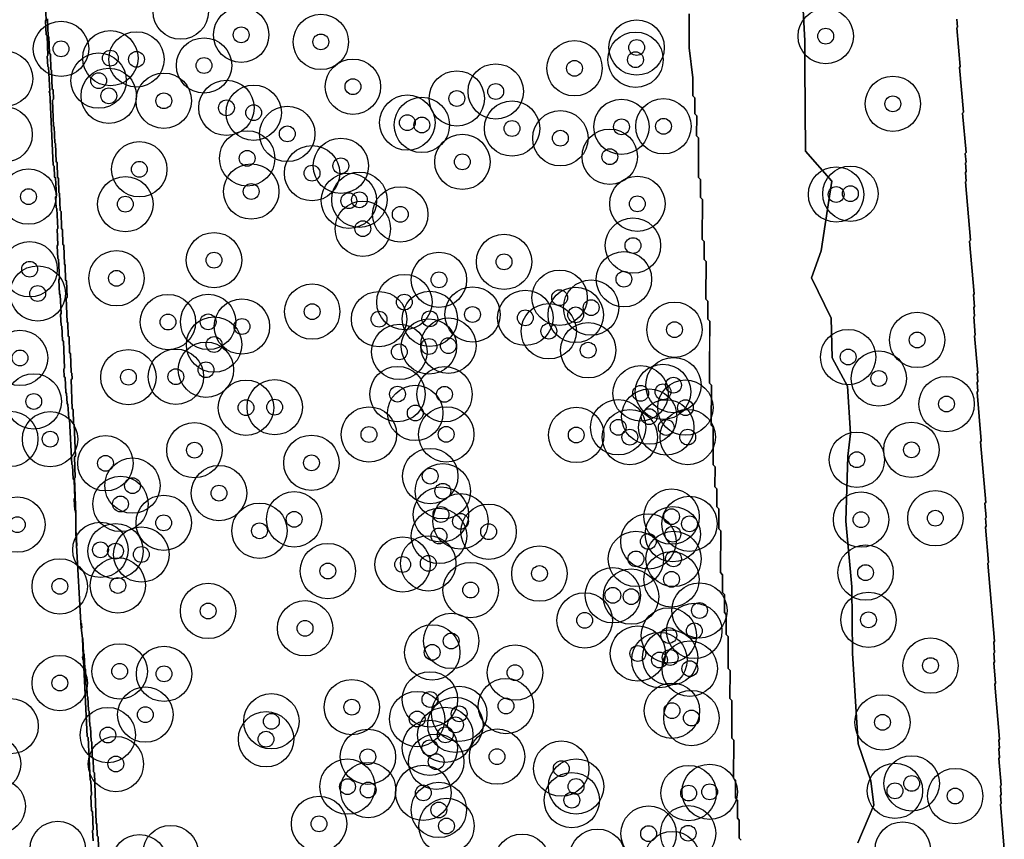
# Model space of a CAD drawing. Header units: inches. Extents: x 128668 to 131679, y 413272 to 413787.
# Tile 51 of 116: x 130073 to 130135, y 413407 to 413459. Entities that reach past the tile are written whole.
import ezdxf

# ---------------------------------------------------------------- set-up
doc = ezdxf.new("R2010")
doc.units = ezdxf.units.IN
doc.header["$MEASUREMENT"] = 0
doc.header["$PDMODE"] = 33
doc.header["$PDSIZE"] = -3
for name, color, linetype in [('Niet gedetecteerde gebieden (D-gebied) (ca. 44.659 m2)', 1, 'Continuous'), ('Significante objecten binnen onderzoeksgebied', 3, 'Continuous'), ('Veiligheidsmarge objecten d.d. 230531', 6, 'Continuous'), ('Verstoorde gebieden (C-gebied) (ca. 90.096 m2)', 40, 'Continuous'), ('Vrijgegeven gebieden (A+B gebied) (ca. 609.035 m2)', 3, 'Continuous')]:
    doc.layers.add(name, color=color, linetype=linetype)

msp = doc.modelspace()

# ---------------------------------------------------------------- linework, layer by layer
at = {"layer": 'Niet gedetecteerde gebieden (D-gebied) (ca. 44.659 m2)'}
for points in [[(130074.911, 413458.632), (130074.946, 413457.533), (130074.998, 413457.484), (130075.032, 413456.435), (130075.084, 413456.387), (130075.115, 413455.437), (130075.167, 413455.389), (130075.206, 413454.19), (130075.258, 413454.141), (130075.277, 413453.542), (130075.229, 413453.49), (130075.283, 413451.841), (130075.334, 413451.793), (130075.367, 413450.793), (130075.418, 413450.745), (130075.456, 413449.596), (130075.508, 413449.547), (130075.539, 413448.598), (130075.59, 413448.55), (130075.62, 413447.65), (130075.671, 413447.602), (130075.707, 413446.503), (130075.759, 413446.454), (130075.795, 413445.355), (130075.846, 413445.306), (130075.878, 413444.357), (130075.929, 413444.309), (130075.968, 413443.109), (130076.02, 413443.061), (130076.051, 413442.112), (130076.102, 413442.063), (130076.137, 413441.014), (130076.089, 413440.962), (130076.137, 413439.463), (130076.189, 413439.415), (130076.217, 413438.565), (130076.269, 413438.517), (130076.301, 413437.518), (130076.353, 413437.469), (130076.392, 413436.27), (130076.444, 413436.222), (130076.455, 413435.872), (130076.407, 413435.82), (130076.467, 413433.972), (130076.519, 413433.923), (130076.548, 413433.024), (130076.6, 413432.975), (130076.665, 413430.977), (130076.617, 413430.925), (130076.659, 413429.626), (130076.611, 413429.574), (130076.686, 413427.287), (130076.675, 413427.517), (130076.622, 413427.564), (130076.589, 413428.263), (130076.636, 413428.316), (130076.581, 413429.464), (130076.528, 413429.512), (130076.485, 413430.411), (130076.432, 413430.458), (130076.295, 413433.305), (130076.243, 413433.352), (130076.199, 413434.251), (130076.147, 413434.299), (130076.115, 413434.948), (130076.063, 413434.995), (130076.017, 413435.944), (130075.965, 413435.992), (130075.941, 413436.491), (130075.988, 413436.543), (130075.906, 413438.241), (130075.854, 413438.289), (130075.811, 413439.188), (130075.758, 413439.235), (130075.725, 413439.934), (130075.772, 413439.987), (130075.714, 413441.185), (130075.662, 413441.233), (130075.618, 413442.132), (130075.666, 413442.184), (130075.606, 413443.433), (130075.553, 413443.48), (130075.515, 413444.279), (130075.562, 413444.331), (130075.514, 413445.33), (130075.562, 413445.383), (130075.501, 413446.631), (130075.449, 413446.679), (130075.415, 413447.378), (130075.463, 413447.43), (130075.407, 413448.578), (130075.355, 413448.626), (130075.321, 413449.325), (130075.269, 413449.373), (130075.047, 413453.967), (130074.995, 413454.015), (130075.042, 413454.067), (130074.97, 413455.565), (130074.917, 413455.613), (130074.886, 413456.262), (130074.933, 413456.314), (130074.873, 413457.563), (130074.821, 413457.61), (130074.777, 413458.509), (130074.825, 413458.561), (130074.784, 413459.41)], [(130077.783, 413406.647), (130077.751, 413407.297), (130077.799, 413407.349), (130077.743, 413408.497), (130077.691, 413408.545), (130077.645, 413409.494), (130077.693, 413409.546), (130077.649, 413410.445), (130077.597, 413410.492), (130077.467, 413413.189), (130077.414, 413413.237), (130077.18, 413418.081), (130077.128, 413418.128), (130077.121, 413418.278), (130077.168, 413418.33), (130077.114, 413419.464), (130077.142, 413419.437), (130077.174, 413418.487), (130077.225, 413418.439), (130077.255, 413417.54), (130077.306, 413417.491), (130077.337, 413416.542), (130077.389, 413416.494), (130077.412, 413415.794), (130077.463, 413415.746), (130077.491, 413414.896), (130077.543, 413414.848), (130077.574, 413413.898), (130077.625, 413413.85), (130077.655, 413412.951), (130077.706, 413412.902), (130077.737, 413411.953), (130077.789, 413411.904), (130077.818, 413411.005), (130077.87, 413410.957), (130077.975, 413407.759), (130078.026, 413407.71), (130078.051, 413406.961), (130078.102, 413406.912), (130078.277, 413401.566)]]:
    msp.add_lwpolyline(points, dxfattribs=at)
for points in [[(130076.723, 413426.15), (130076.751, 413425.299), (130076.731, 413425.317), (130076.692, 413426.116)], [(130077.061, 413420.385), (130077.071, 413420.09), (130077.032, 413420.126), (130077.017, 413420.426)]]:
    msp.add_lwpolyline(points, close=True, dxfattribs=at)
msp.add_polyline3d([(130135.389, 413406.124, 0), (130135.145, 413408.964, 0), (130135.191, 413409.018, 0), (130135.148, 413409.516, 0), (130135.194, 413409.57, 0), (130135.147, 413410.118, 0), (130135.192, 413410.172, 0), (130135.047, 413411.866, 0), (130135.093, 413411.92, 0), (130135.046, 413412.468, 0), (130135.091, 413412.522, 0), (130135.049, 413413.02, 0), (130135.094, 413413.074, 0), (130134.795, 413416.561, 0), (130134.841, 413416.615, 0), (130134.73, 413417.91, 0), (130134.776, 413417.964, 0), (130134.729, 413418.512, 0), (130134.774, 413418.566, 0), (130134.719, 413419.214, 0), (130134.764, 413419.268, 0), (130134.342, 413424.199, 0), (130134.387, 413424.254, 0), (130134.195, 413426.495, 0), (130134.241, 413426.549, 0), (130134.198, 413427.047, 0), (130134.244, 413427.102, 0), (130134.167, 413427.998, 0), (130134.212, 413428.052, 0), (130133.884, 413431.888, 0), (130133.929, 413431.942, 0), (130133.665, 413435.03, 0), (130133.71, 413435.085, 0), (130133.663, 413435.633, 0), (130133.709, 413435.687, 0), (130133.666, 413436.185, 0), (130133.712, 413436.239, 0), (130133.511, 413438.58, 0), (130133.556, 413438.634, 0), (130133.458, 413439.78, 0), (130133.504, 413439.834, 0), (130133.457, 413440.382, 0), (130133.502, 413440.436, 0), (130133.438, 413441.183, 0), (130133.484, 413441.237, 0), (130133.198, 413444.575, 0), (130133.243, 413444.629, 0), (130132.928, 413448.315, 0), (130132.973, 413448.369, 0), (130132.926, 413448.917, 0), (130132.972, 413448.971, 0), (130132.925, 413449.519, 0), (130132.97, 413449.573, 0), (130132.923, 413450.121, 0), (130132.969, 413450.175, 0), (130132.755, 413452.666, 0), (130132.801, 413452.72, 0), (130132.558, 413455.56, 0), (130132.603, 413455.614, 0), (130132.394, 413458.054, 0), (130132.44, 413458.109, 0), (130132.397, 413458.607, 0)], dxfattribs=at)
at = {"layer": 'Significante objecten binnen onderzoeksgebied'}
for p in [(130087.147, 413457.621), (130124.1, 413457.539), (130075.758, 413456.733), (130092.184, 413457.172), (130112.147, 413456.818), (130078.877, 413456.144), (130080.529, 413456.07), (130112.077, 413456.045), (130084.799, 413455.683), (130108.22, 413455.504), (130078.136, 413454.724), (130094.211, 413454.339), (130078.777, 413453.766), (130100.779, 413453.596), (130103.24, 413454.04), (130082.255, 413453.451), (130086.215, 413453.003), (130128.344, 413453.258), (130087.938, 413452.696), (130097.651, 413452.066), (130098.568, 413451.922), (130104.27, 413451.694), (130111.188, 413451.802), (130113.84, 413451.837), (130090.062, 413451.355), (130107.326, 413451.081), (130087.526, 413449.809), (130110.448, 413449.911), (130080.708, 413449.119), (130093.449, 413449.336), (130101.129, 413449.587), (130091.628, 413448.87), (130073.701, 413447.389), (130087.783, 413447.711), (130124.756, 413447.525), (130125.66, 413447.574), (130079.825, 413446.91), (130093.956, 413447.128), (130094.622, 413447.19), (130112.192, 413446.935), (130097.205, 413446.268), (130094.838, 413445.36), (130111.912, 413444.293), (130085.43, 413443.371), (130103.765, 413443.263), (130073.772, 413442.796), (130079.263, 413442.226), (130099.65, 413442.128), (130111.342, 413442.165), (130074.286, 413441.264), (130097.463, 413440.718), (130107.276, 413440.997), (130091.636, 413440.114), (130101.772, 413439.936), (130108.294, 413439.909), (130109.269, 413440.371), (130082.52, 413439.456), (130085.058, 413439.466), (130087.196, 413439.173), (130095.863, 413439.642), (130099.075, 413439.659), (130105.11, 413439.722), (130106.594, 413438.876), (130114.538, 413438.974), (130085.434, 413438.033), (130099.018, 413437.907), (130100.245, 413437.963), (130129.879, 413438.325), (130097.146, 413437.569), (130109.083, 413437.675), (130073.165, 413437.188), (130125.516, 413437.244), (130084.921, 413436.44), (130080.019, 413435.974), (130083.02, 413435.999), (130114.475, 413435.466), (130127.456, 413435.884), (130097.031, 413434.9), (130100.001, 413434.89), (130112.398, 413434.949), (130113.812, 413435.042), (130074.035, 413434.436), (130131.738, 413434.273), (130087.452, 413434.042), (130089.266, 413434.072), (130098.152, 413433.706), (130115.23, 413434.044), (130112.939, 413433.477), (130095.224, 413432.346), (130100.11, 413432.353), (130108.329, 413432.316), (130110.976, 413432.801), (130114.018, 413432.792), (130075.069, 413432.05), (130111.717, 413432.177), (130115.377, 413432.182), (130084.192, 413431.352), (130129.518, 413431.375), (130078.567, 413430.525), (130091.588, 413430.554), (130126.068, 413430.749), (130099.098, 413429.715), (130080.276, 413429.112), (130085.745, 413428.64), (130099.895, 413428.757), (130079.518, 413427.954), (130082.25, 413426.762), (130090.496, 413426.981), (130099.774, 413427.286), (130101.014, 413426.854), (130114.355, 413427.152), (130115.488, 413426.696), (130126.332, 413426.96), (130131.03, 413427.05), (130072.998, 413426.645), (130088.303, 413426.258), (130102.789, 413426.197), (130099.653, 413425.93), (130112.887, 413425.583), (130114.432, 413426.042), (130078.25, 413425.05), (130079.203, 413424.97), (130080.835, 413424.756), (130112.102, 413424.478), (130114.479, 413424.478), (130092.628, 413423.71), (130097.353, 413424.125), (130098.974, 413424.197), (130126.619, 413423.611), (130106.002, 413423.551), (130114.35, 413423.186), (130075.68, 413422.742), (130079.349, 413422.8), (130101.654, 413422.507), (130110.644, 413422.178), (130111.796, 413422.093), (130085.057, 413421.186), (130116.119, 413421.217), (130108.861, 413420.592), (130126.804, 413420.628), (130091.185, 413420.09), (130115.792, 413419.925), (130100.423, 413419.29), (130114.183, 413419.638), (130099.225, 413418.569), (130112.224, 413418.493), (130113.588, 413418.082), (130114.264, 413418.241), (130079.465, 413417.367), (130115.505, 413417.537), (130130.724, 413417.732), (130082.271, 413417.207), (130104.457, 413417.286), (130075.679, 413416.629), (130099.079, 413415.591), (130094.141, 413415.105), (130103.886, 413415.175), (130114.378, 413414.878), (130081.089, 413414.629), (130098.271, 413414.353), (130100.932, 413414.679), (130115.609, 413414.413), (130089.058, 413414.209), (130100.692, 413413.983), (130127.688, 413414.142), (130078.718, 413413.338), (130088.719, 413413.074), (130100.05, 413413.353), (130099.076, 413412.534), (130095.157, 413411.962), (130103.321, 413411.973), (130079.225, 413411.506), (130099.478, 413411.654), (130107.383, 413411.214), (130093.866, 413410.077), (130108.316, 413410.086), (130129.532, 413410.28), (130095.175, 413409.863), (130098.662, 413409.683), (130115.431, 413409.669), (130116.765, 413409.75), (130128.475, 413409.811), (130132.284, 413409.481), (130108.049, 413409.224), (130099.642, 413408.602), (130092.069, 413407.724), (130100.129, 413407.588), (130112.902, 413407.106), (130115.402, 413407.129)]:
    msp.add_point(p, dxfattribs=at)
at = {"layer": 'Veiligheidsmarge objecten d.d. 230531', "color": 6, "linetype": 'Continuous', "lineweight": 25}
for centre in [(130083.327, 413459.088), (130087.147, 413457.621), (130124.1, 413457.539), (130075.758, 413456.733), (130092.184, 413457.172), (130112.147, 413456.818), (130078.877, 413456.144), (130080.529, 413456.07), (130112.077, 413456.045), (130084.799, 413455.683), (130108.22, 413455.504), (130072.227, 413454.846), (130078.136, 413454.724), (130094.211, 413454.339), (130078.777, 413453.766), (130100.779, 413453.596), (130103.24, 413454.04), (130082.255, 413453.451), (130086.215, 413453.003), (130128.344, 413453.258), (130087.938, 413452.696), (130097.651, 413452.066), (130098.568, 413451.922), (130104.27, 413451.694), (130111.188, 413451.802), (130113.84, 413451.837), (130072.191, 413451.322), (130090.062, 413451.355), (130107.326, 413451.081), (130087.526, 413449.809), (130110.448, 413449.911), (130080.708, 413449.119), (130093.449, 413449.336), (130101.129, 413449.587), (130091.628, 413448.87), (130073.701, 413447.389), (130087.783, 413447.711), (130124.756, 413447.525), (130125.66, 413447.574), (130079.825, 413446.91), (130093.956, 413447.128), (130094.622, 413447.19), (130112.192, 413446.935), (130097.205, 413446.268), (130094.838, 413445.36), (130111.912, 413444.293), (130085.43, 413443.371), (130103.765, 413443.263), (130073.772, 413442.796), (130079.263, 413442.226), (130099.65, 413442.128), (130111.342, 413442.165), (130074.286, 413441.264), (130097.463, 413440.718), (130107.276, 413440.997), (130091.636, 413440.114), (130101.772, 413439.936), (130108.294, 413439.909), (130109.269, 413440.371), (130082.52, 413439.456), (130085.058, 413439.466), (130087.196, 413439.173), (130095.863, 413439.642), (130099.075, 413439.659), (130105.11, 413439.722), (130106.594, 413438.876), (130114.538, 413438.974), (130085.434, 413438.033), (130099.018, 413437.907), (130100.245, 413437.963), (130129.879, 413438.325), (130097.146, 413437.569), (130109.083, 413437.675), (130073.165, 413437.188), (130125.516, 413437.244), (130084.921, 413436.44), (130080.019, 413435.974), (130083.02, 413435.999), (130114.475, 413435.466), (130127.456, 413435.884), (130097.031, 413434.9), (130100.001, 413434.89), (130112.398, 413434.949), (130113.812, 413435.042), (130074.035, 413434.436), (130131.738, 413434.273), (130087.452, 413434.042), (130089.266, 413434.072), (130098.152, 413433.706), (130115.23, 413434.044), (130112.939, 413433.477), (130095.224, 413432.346), (130100.11, 413432.353), (130108.329, 413432.316), (130110.976, 413432.801), (130114.018, 413432.792), (130072.553, 413432.066), (130075.069, 413432.05), (130111.717, 413432.177), (130115.377, 413432.182), (130084.192, 413431.352), (130129.518, 413431.375), (130078.567, 413430.525), (130091.588, 413430.554), (130126.068, 413430.749), (130099.098, 413429.715), (130080.276, 413429.112), (130085.745, 413428.64), (130099.895, 413428.757), (130079.518, 413427.954), (130082.25, 413426.762), (130090.496, 413426.981), (130099.774, 413427.286), (130101.014, 413426.854), (130114.355, 413427.152), (130115.488, 413426.696), (130126.332, 413426.96), (130131.03, 413427.05), (130072.998, 413426.645), (130088.303, 413426.258), (130102.789, 413426.197), (130099.653, 413425.93), (130112.887, 413425.583), (130114.432, 413426.042), (130078.25, 413425.05), (130079.203, 413424.97), (130080.835, 413424.756), (130112.102, 413424.478), (130114.479, 413424.478), (130092.628, 413423.71), (130097.353, 413424.125), (130098.974, 413424.197), (130126.619, 413423.611), (130106.002, 413423.551), (130114.35, 413423.186), (130075.68, 413422.742), (130079.349, 413422.8), (130101.654, 413422.507), (130110.644, 413422.178), (130111.796, 413422.093), (130085.057, 413421.186), (130116.119, 413421.217), (130108.861, 413420.592), (130126.804, 413420.628), (130091.185, 413420.09), (130115.792, 413419.925), (130100.423, 413419.29), (130114.183, 413419.638), (130099.225, 413418.569), (130112.224, 413418.493), (130113.588, 413418.082), (130114.264, 413418.241), (130079.465, 413417.367), (130115.505, 413417.537), (130130.724, 413417.732), (130082.271, 413417.207), (130104.457, 413417.286), (130075.679, 413416.629), (130099.079, 413415.591), (130094.141, 413415.105), (130103.886, 413415.175), (130114.378, 413414.878), (130081.089, 413414.629), (130098.271, 413414.353), (130100.932, 413414.679), (130115.609, 413414.413), (130072.571, 413413.899), (130089.058, 413414.209), (130100.692, 413413.983), (130127.688, 413414.142), (130078.718, 413413.338), (130088.719, 413413.074), (130100.05, 413413.353), (130099.076, 413412.534), (130095.157, 413411.962), (130103.321, 413411.973), (130071.464, 413411.515), (130079.225, 413411.506), (130099.478, 413411.654), (130107.383, 413411.214), (130093.866, 413410.077), (130108.316, 413410.086), (130129.532, 413410.28), (130095.175, 413409.863), (130098.662, 413409.683), (130115.431, 413409.669), (130116.765, 413409.75), (130128.475, 413409.811), (130132.284, 413409.481), (130071.758, 413408.834), (130108.049, 413409.224), (130099.642, 413408.602), (130092.069, 413407.724), (130100.129, 413407.588), (130112.902, 413407.106), (130115.402, 413407.129), (130075.554, 413406.139), (130082.686, 413405.876), (130109.669, 413405.645), (130128.966, 413406.102), (130080.715, 413405.296), (130104.902, 413405.328), (130114.399, 413405.496)]:
    msp.add_circle(centre, 1.75, dxfattribs=at)
at = {"layer": 'Verstoorde gebieden (C-gebied) (ca. 90.096 m2)'}
for points in [[(130122.556, 413461.576), (130122.772, 413457.251), (130122.782, 413455.645), (130122.815, 413450.254), (130124.489, 413448.361), (130124.222, 413446.604), (130123.82, 413443.959), (130123.203, 413442.252), (130124.452, 413439.693), (130124.512, 413437.198), (130125.485, 413435.398), (130125.671, 413432.399), (130125.491, 413430.97), (130125.367, 413426.857), (130125.758, 413422.703), (130125.786, 413418.497), (130126.152, 413412.782), (130126.949, 413410.435), (130127.131, 413408.904), (130126.123, 413406.526)], [(130118.758, 413406.698), (130118.633, 413406.825), (130118.633, 413406.951), (130118.638, 413407.96), (130118.513, 413408.087), (130118.518, 413409.223), (130118.392, 413409.349), (130118.393, 413409.475), (130118.398, 413410.484), (130118.272, 413410.611), (130118.284, 413413.008), (130118.158, 413413.135), (130118.169, 413415.531), (130118.044, 413415.658), (130118.052, 413417.424), (130117.926, 413417.551), (130117.936, 413419.569), (130117.81, 413419.696), (130117.811, 413419.822), (130117.816, 413420.957), (130117.691, 413421.084), (130117.691, 413421.21), (130117.696, 413422.219), (130117.571, 413422.346), (130117.571, 413422.472), (130117.576, 413423.481), (130117.45, 413423.608), (130117.451, 413423.734), (130117.463, 413426.257), (130117.337, 413426.384), (130117.343, 413427.645), (130117.218, 413427.772), (130117.223, 413428.907), (130117.097, 413429.034), (130117.103, 413430.295), (130116.978, 413430.422), (130116.989, 413432.819), (130116.863, 413432.945), (130116.875, 413435.468), (130116.75, 413435.595), (130116.75, 413435.721), (130116.768, 413439.505), (130116.642, 413439.632), (130116.643, 413439.758), (130116.648, 413440.767), (130116.522, 413440.894), (130116.523, 413441.02), (130116.534, 413443.291), (130116.408, 413443.418), (130116.413, 413444.553), (130116.288, 413444.679), (130116.3, 413447.202), (130116.174, 413447.329), (130116.179, 413448.464), (130116.054, 413448.591), (130116.066, 413451.114), (130115.94, 413451.24), (130115.946, 413452.502), (130115.821, 413452.629), (130115.825, 413453.638), (130115.7, 413453.764), (130115.705, 413454.9), (130115.462, 413456.793), (130115.472, 413458.938)]]:
    msp.add_lwpolyline(points, dxfattribs=at)
at = {"layer": 'Vrijgegeven gebieden (A+B gebied) (ca. 609.035 m2)'}
msp.add_lwpolyline([(130074.784, 413459.41), (130074.825, 413458.561), (130074.777, 413458.509), (130074.821, 413457.61), (130074.873, 413457.563), (130074.933, 413456.314), (130074.886, 413456.262), (130074.917, 413455.613), (130074.97, 413455.565), (130075.042, 413454.067), (130074.995, 413454.015), (130075.047, 413453.967), (130075.269, 413449.373), (130075.321, 413449.325), (130075.355, 413448.626), (130075.407, 413448.578), (130075.463, 413447.43), (130075.415, 413447.378), (130075.449, 413446.679), (130075.501, 413446.631), (130075.562, 413445.383), (130075.514, 413445.33), (130075.562, 413444.331), (130075.515, 413444.279), (130075.553, 413443.48), (130075.606, 413443.433), (130075.666, 413442.184), (130075.618, 413442.132), (130075.662, 413441.233), (130075.714, 413441.185), (130075.772, 413439.987), (130075.725, 413439.934), (130075.758, 413439.235), (130075.811, 413439.188), (130075.854, 413438.289), (130075.906, 413438.241), (130075.988, 413436.543), (130075.941, 413436.491), (130075.965, 413435.992), (130076.017, 413435.944), (130076.063, 413434.995), (130076.115, 413434.948), (130076.147, 413434.299), (130076.199, 413434.251), (130076.243, 413433.352), (130076.295, 413433.305), (130076.432, 413430.458), (130076.485, 413430.411), (130076.528, 413429.512), (130076.581, 413429.464), (130076.636, 413428.316), (130076.589, 413428.263), (130076.622, 413427.564), (130076.675, 413427.517), (130076.686, 413427.287), (130076.692, 413426.116), (130076.731, 413425.317), (130077.017, 413420.426), (130077.032, 413420.126), (130077.114, 413419.464), (130077.168, 413418.33), (130077.121, 413418.278), (130077.128, 413418.128), (130077.18, 413418.081), (130077.414, 413413.237), (130077.467, 413413.189), (130077.597, 413410.492), (130077.649, 413410.445), (130077.693, 413409.546), (130077.645, 413409.494), (130077.691, 413408.545), (130077.743, 413408.497), (130077.799, 413407.349), (130077.751, 413407.297), (130077.783, 413406.647)], dxfattribs=at)
for points in [[(130126.123, 413406.526, 0), (130127.131, 413408.904, 0), (130126.949, 413410.435, 0), (130126.152, 413412.782, 0), (130125.786, 413418.497, 0), (130125.758, 413422.703, 0), (130125.367, 413426.857, 0), (130125.491, 413430.97, 0), (130125.671, 413432.399, 0), (130125.485, 413435.398, 0), (130124.512, 413437.198, 0), (130124.452, 413439.693, 0), (130123.203, 413442.252, 0), (130123.82, 413443.959, 0), (130124.222, 413446.604, 0), (130124.489, 413448.361, 0), (130122.815, 413450.254, 0), (130122.782, 413455.645, 0), (130122.772, 413457.251, 0), (130122.556, 413461.576, 0)], [(130115.472, 413458.938, 0), (130115.462, 413456.793, 0), (130115.705, 413454.9, 0), (130115.7, 413453.764, 0), (130115.825, 413453.638, 0), (130115.821, 413452.629, 0), (130115.946, 413452.502, 0), (130115.94, 413451.24, 0), (130116.066, 413451.114, 0), (130116.054, 413448.591, 0), (130116.179, 413448.464, 0), (130116.174, 413447.329, 0), (130116.3, 413447.202, 0), (130116.288, 413444.679, 0), (130116.413, 413444.553, 0), (130116.408, 413443.418, 0), (130116.534, 413443.291, 0), (130116.523, 413441.02, 0), (130116.522, 413440.894, 0), (130116.648, 413440.767, 0), (130116.643, 413439.758, 0), (130116.642, 413439.632, 0), (130116.768, 413439.505, 0), (130116.759, 413437.596, 0), (130116.75, 413435.721, 0), (130116.75, 413435.595, 0), (130116.875, 413435.468, 0), (130116.863, 413432.945, 0), (130116.989, 413432.819, 0), (130116.978, 413430.422, 0), (130117.103, 413430.295, 0), (130117.097, 413429.034, 0), (130117.223, 413428.907, 0), (130117.218, 413427.772, 0), (130117.343, 413427.645, 0), (130117.337, 413426.384, 0), (130117.463, 413426.257, 0), (130117.451, 413423.734, 0), (130117.45, 413423.608, 0), (130117.576, 413423.481, 0), (130117.571, 413422.472, 0), (130117.571, 413422.346, 0), (130117.696, 413422.219, 0), (130117.691, 413421.21, 0), (130117.691, 413421.084, 0), (130117.816, 413420.957, 0), (130117.811, 413419.822, 0), (130117.81, 413419.696, 0), (130117.936, 413419.569, 0), (130117.926, 413417.551, 0), (130118.052, 413417.424, 0), (130118.044, 413415.658, 0), (130118.169, 413415.531, 0), (130118.158, 413413.135, 0), (130118.284, 413413.008, 0), (130118.272, 413410.611, 0), (130118.398, 413410.484, 0), (130118.393, 413409.475, 0), (130118.392, 413409.349, 0), (130118.518, 413409.223, 0), (130118.513, 413408.087, 0), (130118.638, 413407.96, 0), (130118.633, 413406.951, 0), (130118.633, 413406.825, 0), (130118.758, 413406.698, 0)], [(130078.277, 413401.566, 0), (130078.102, 413406.912, 0), (130078.051, 413406.961, 0), (130078.026, 413407.71, 0), (130077.975, 413407.759, 0), (130077.87, 413410.957, 0), (130077.818, 413411.005, 0), (130077.789, 413411.904, 0), (130077.737, 413411.953, 0), (130077.706, 413412.902, 0), (130077.655, 413412.951, 0), (130077.625, 413413.85, 0), (130077.574, 413413.898, 0), (130077.543, 413414.848, 0), (130077.491, 413414.896, 0), (130077.463, 413415.746, 0), (130077.412, 413415.794, 0), (130077.389, 413416.494, 0), (130077.337, 413416.542, 0), (130077.306, 413417.491, 0), (130077.255, 413417.54, 0), (130077.225, 413418.439, 0), (130077.174, 413418.487, 0), (130077.142, 413419.437, 0), (130077.114, 413419.464, 0), (130077.032, 413420.126, 0), (130077.017, 413420.426, 0), (130076.731, 413425.317, 0), (130076.751, 413425.299, 0), (130076.723, 413426.15, 0), (130076.692, 413426.116, 0), (130076.686, 413427.287, 0), (130076.611, 413429.574, 0), (130076.659, 413429.626, 0), (130076.617, 413430.925, 0), (130076.665, 413430.977, 0), (130076.6, 413432.975, 0), (130076.548, 413433.024, 0), (130076.519, 413433.923, 0), (130076.467, 413433.972, 0), (130076.407, 413435.82, 0), (130076.455, 413435.872, 0), (130076.444, 413436.222, 0), (130076.392, 413436.27, 0), (130076.353, 413437.469, 0), (130076.301, 413437.518, 0), (130076.269, 413438.517, 0), (130076.217, 413438.565, 0), (130076.189, 413439.415, 0), (130076.137, 413439.463, 0), (130076.089, 413440.962, 0), (130076.137, 413441.014, 0), (130076.102, 413442.063, 0), (130076.051, 413442.112, 0), (130076.02, 413443.061, 0), (130075.968, 413443.109, 0), (130075.929, 413444.309, 0), (130075.878, 413444.357, 0), (130075.846, 413445.306, 0), (130075.795, 413445.355, 0), (130075.759, 413446.454, 0), (130075.707, 413446.503, 0), (130075.671, 413447.602, 0), (130075.62, 413447.65, 0), (130075.59, 413448.55, 0), (130075.539, 413448.598, 0), (130075.508, 413449.547, 0), (130075.456, 413449.596, 0), (130075.418, 413450.745, 0), (130075.367, 413450.793, 0), (130075.334, 413451.793, 0), (130075.283, 413451.841, 0), (130075.229, 413453.49, 0), (130075.277, 413453.542, 0), (130075.258, 413454.141, 0), (130075.206, 413454.19, 0), (130075.167, 413455.389, 0), (130075.115, 413455.437, 0), (130075.084, 413456.387, 0), (130075.032, 413456.435, 0), (130074.998, 413457.484, 0), (130074.946, 413457.533, 0), (130074.911, 413458.632, 0)], [(130132.397, 413458.607, 0), (130132.44, 413458.109, 0), (130132.394, 413458.054, 0), (130132.603, 413455.614, 0), (130132.558, 413455.56, 0), (130132.801, 413452.72, 0), (130132.755, 413452.666, 0), (130132.969, 413450.175, 0), (130132.923, 413450.121, 0), (130132.97, 413449.573, 0), (130132.925, 413449.519, 0), (130132.972, 413448.971, 0), (130132.926, 413448.917, 0), (130132.973, 413448.369, 0), (130132.928, 413448.315, 0), (130133.243, 413444.629, 0), (130133.198, 413444.575, 0), (130133.484, 413441.237, 0), (130133.438, 413441.183, 0), (130133.502, 413440.436, 0), (130133.457, 413440.382, 0), (130133.504, 413439.834, 0), (130133.458, 413439.78, 0), (130133.556, 413438.634, 0), (130133.511, 413438.58, 0), (130133.712, 413436.239, 0), (130133.666, 413436.185, 0), (130133.709, 413435.687, 0), (130133.663, 413435.633, 0), (130133.71, 413435.085, 0), (130133.665, 413435.03, 0), (130133.929, 413431.942, 0), (130133.884, 413431.888, 0), (130134.212, 413428.052, 0), (130134.167, 413427.998, 0), (130134.244, 413427.102, 0), (130134.198, 413427.047, 0), (130134.241, 413426.549, 0), (130134.195, 413426.495, 0), (130134.387, 413424.254, 0), (130134.342, 413424.199, 0), (130134.764, 413419.268, 0), (130134.719, 413419.214, 0), (130134.774, 413418.566, 0), (130134.729, 413418.512, 0), (130134.776, 413417.964, 0), (130134.73, 413417.91, 0), (130134.841, 413416.615, 0), (130134.795, 413416.561, 0), (130135.094, 413413.074, 0), (130135.049, 413413.02, 0), (130135.091, 413412.522, 0), (130135.046, 413412.468, 0), (130135.093, 413411.92, 0), (130135.047, 413411.866, 0), (130135.192, 413410.172, 0), (130135.147, 413410.118, 0), (130135.194, 413409.57, 0), (130135.148, 413409.516, 0), (130135.191, 413409.018, 0), (130135.145, 413408.964, 0), (130135.389, 413406.124, 0)]]:
    msp.add_polyline3d(points, dxfattribs=at)

doc.saveas('drawing.dxf')
